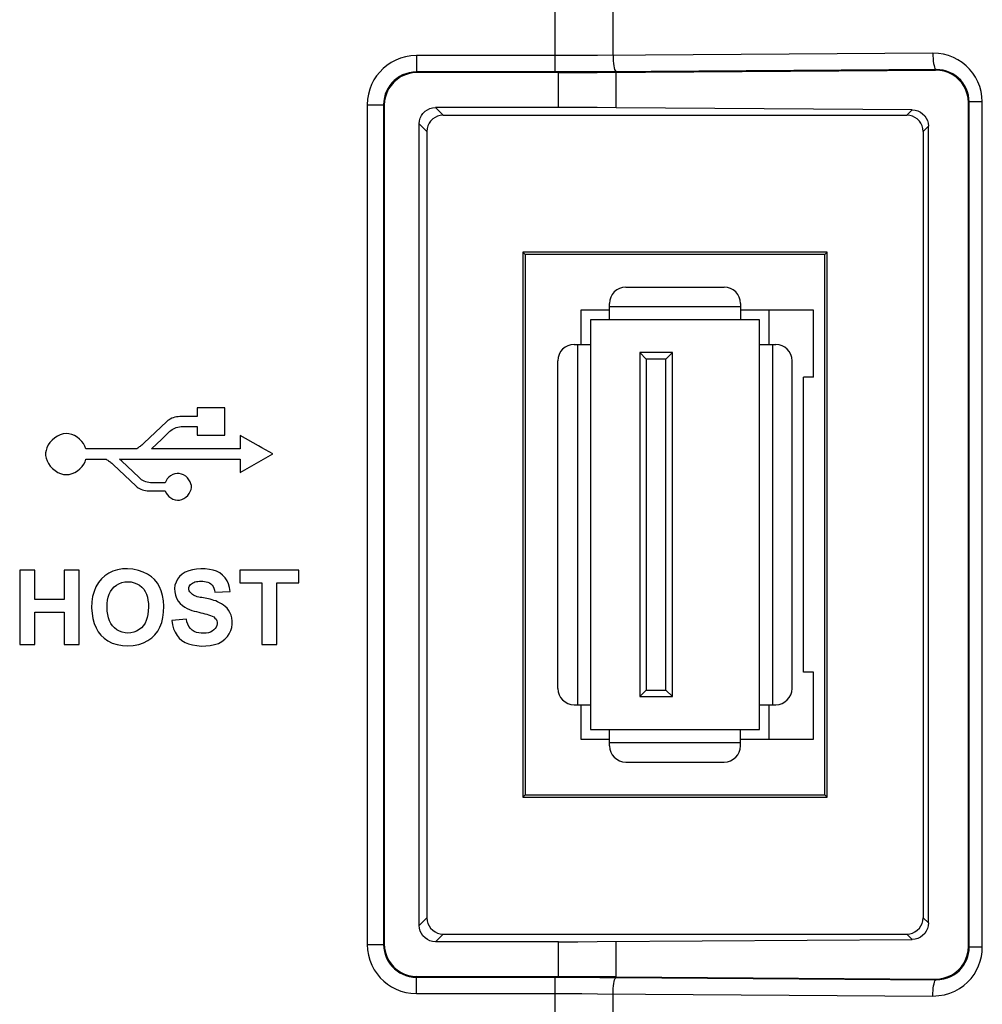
# Model space of a CAD drawing. Extents: x 0 to 1189, y 0 to 841.
# Tile 48 of 53: x 895 to 924, y 346 to 376. Entities that reach past the tile are written whole.
import ezdxf

# ---------------------------------------------------------------- set-up
doc = ezdxf.new("R2010")
doc.units = 0
doc.header["$LTSCALE"] = 65.395
doc.header["$MEASUREMENT"] = 0
doc.layers.get('0').update_dxf_attribs({"linetype": 'CONTINUOUS'})
doc.layers.add('7_ALL_FEATURES', color=7, linetype='CONTINUOUS')

msp = doc.modelspace()

# ---------------------------------------------------------------- linework, layer by layer
at = {"color": 7, "linetype": 'Continuous'}
for p, q in [((913.57499, 367.90103), (916.57499, 367.90103)), ((913.07499, 366.90103), (913.07499, 367.40103)), ((917.07499, 367.40103), (917.07499, 366.90103)), ((913.07499, 367.20103), (912.19999, 367.20103)), ((912.19999, 367.20103), (912.19999, 366.15103)), ((917.07499, 367.30103), (913.07499, 367.30103)), ((919.29999, 367.20103), (917.07499, 367.20103)), ((917.94999, 366.15103), (917.94999, 367.20103)), ((919.29999, 365.15103), (919.29999, 367.20103)), ((917.64999, 366.90103), (912.49999, 366.90103)), ((912.49999, 366.90103), (912.49999, 354.40103)), ((917.64999, 354.40103), (917.64999, 366.90103)), ((911.99999, 366.15103), (912.49999, 366.15103)), ((912.09999, 366.15103), (912.09999, 355.15103)), ((917.64999, 366.15103), (918.14999, 366.15103)), ((918.04999, 366.15103), (918.04999, 355.15103)), ((914.99999, 365.90103), (913.99999, 365.90103)), ((914.19999, 365.70103), (913.99999, 365.90103)), ((913.99999, 365.90103), (913.99999, 355.40103)), ((914.79999, 365.70103), (914.99999, 365.90103)), ((914.99999, 355.40103), (914.99999, 365.90103)), ((911.49999, 355.65103), (911.49999, 365.65103)), ((914.79999, 365.70103), (914.19999, 365.70103)), ((914.19999, 365.70103), (914.19999, 355.60103)), ((914.79999, 355.60103), (914.79999, 365.70103)), ((918.64999, 355.65103), (918.64999, 365.65103)), ((919.29999, 365.15103), (918.99999, 365.15103)), ((918.99999, 356.15103), (918.99999, 365.15103)), ((919.29999, 356.15103), (918.99999, 356.15103)), ((919.29999, 354.10103), (919.29999, 356.15103)), ((914.19999, 355.60103), (913.99999, 355.40103)), ((914.19999, 355.60103), (914.79999, 355.60103)), ((914.79999, 355.60103), (914.99999, 355.40103)), ((913.99999, 355.40103), (914.99999, 355.40103)), ((911.99999, 355.15103), (912.49999, 355.15103)), ((912.19999, 355.15103), (912.19999, 354.10103)), ((917.64999, 355.15103), (918.14999, 355.15103)), ((917.94999, 354.10103), (917.94999, 355.15103)), ((912.49999, 354.40103), (917.64999, 354.40103)), ((913.07499, 353.90103), (913.07499, 354.40103)), ((917.07499, 353.90103), (917.07499, 354.40103)), ((912.19999, 354.10103), (913.07499, 354.10103)), ((917.07499, 354.10103), (919.29999, 354.10103)), ((913.07499, 354.00103), (917.07499, 354.00103)), ((913.57499, 353.40103), (916.57499, 353.40103))]:
    msp.add_line(p, q, dxfattribs=at)
for centre, start, end in [((913.57499, 367.40103), 90, 180), ((916.57499, 367.40103), 0, 90), ((911.99999, 365.65103), 90, 180), ((918.14999, 365.65103), 0, 90), ((911.99999, 355.65103), 180, 270), ((918.14999, 355.65103), 270, 0), ((913.57499, 353.90103), 180, 270), ((916.57499, 353.90103), 270, 0)]:
    msp.add_arc(centre, 0.5, start, end, dxfattribs=at)
at = {"layer": '7_ALL_FEATURES', "color": 7, "linetype": 'Continuous'}
for p, q in [((911.41788, 374.4691), (911.41788, 478.78006)), ((913.18293, 374.97523), (913.18293, 478.48614)), ((911.41788, 374.96879), (907.18131, 374.96879)), ((907.18131, 374.96879), (907.18131, 374.4691)), ((911.8082, 374.9691), (911.41788, 374.96879)), ((912.27642, 374.97031), (911.8082, 374.9691)), ((912.70591, 374.97221), (912.27642, 374.97031)), ((922.94524, 375.04342), (912.70591, 374.97221)), ((923.04329, 374.54372), (912.89871, 374.47315)), ((923.02475, 374.52518), (923.04329, 374.54372)), ((911.41788, 374.4691), (907.18131, 374.4691)), ((907.19938, 374.45103), (907.18131, 374.4691)), ((911.5169, 374.45103), (907.19938, 374.45103)), ((911.9222, 374.46956), (911.41788, 374.4691)), ((911.5169, 374.45103), (912.10866, 374.45171)), ((911.5169, 373.385), (911.5169, 374.45103)), ((912.43268, 374.47099), (911.9222, 374.46956)), ((912.10866, 374.45171), (912.69785, 374.45374)), ((912.89871, 374.47315), (912.43268, 374.47099)), ((912.69785, 374.45374), (923.02475, 374.52518)), ((913.28195, 373.37889), (913.28195, 374.45713)), ((905.68223, 373.46971), (906.18192, 373.46971)), ((905.68223, 373.46971), (905.68223, 347.83235)), ((906.19999, 373.45164), (906.18192, 373.46971)), ((906.18192, 373.46971), (906.18192, 347.83235)), ((906.19999, 373.45164), (906.19999, 347.85042)), ((912.10866, 373.38432), (907.76572, 373.385)), ((907.99969, 373.15103), (907.76572, 373.385)), ((912.69785, 373.38228), (912.10866, 373.38432)), ((913.28195, 373.37889), (912.69785, 373.38228)), ((922.31507, 373.3158), (913.28195, 373.37889)), ((924.03117, 373.53281), (924.05323, 373.55487)), ((924.03117, 347.76924), (924.03117, 373.53281)), ((924.45487, 373.55487), (924.05323, 373.55487)), ((924.05323, 347.74718), (924.05323, 373.55487)), ((924.45487, 347.74718), (924.45487, 373.55487)), ((907.99969, 373.15103), (922.1503, 373.15103)), ((922.1503, 373.15103), (922.31507, 373.3158)), ((907.49999, 372.65133), (907.26602, 372.8853)), ((907.26602, 348.41675), (907.26602, 372.8853)), ((922.64999, 372.65133), (922.8113, 372.81264)), ((922.8113, 348.48941), (922.8113, 372.81264)), ((907.49999, 372.65133), (907.49999, 348.65072)), ((922.64999, 372.65133), (922.64999, 348.65072)), ((919.71983, 368.97087), (910.43015, 368.97087)), ((910.43015, 368.97087), (910.49999, 368.90103)), ((910.43015, 368.97087), (910.43015, 352.33119)), ((919.64999, 368.90103), (910.49999, 368.90103)), ((910.49999, 368.90103), (910.49999, 352.40103)), ((919.71983, 368.97087), (919.64999, 368.90103)), ((919.64999, 352.40103), (919.64999, 368.90103)), ((919.71983, 352.33119), (919.71983, 368.97087)), ((901.32998, 364.21861), (900.48778, 364.21861)), ((900.48778, 364.21861), (900.48778, 363.94691)), ((901.32998, 363.37641), (901.32998, 364.21861)), ((899.56638, 363.79611), (898.86758, 363.13551)), ((900.48778, 363.94691), (899.95928, 363.94691)), ((899.40823, 363.26263), (899.65908, 363.49991)), ((900.05068, 363.64791), (900.48778, 363.64791)), ((900.48778, 363.64791), (900.48778, 363.37641)), ((899.09588, 362.96631), (899.40823, 363.26263)), ((900.48778, 363.37641), (901.32998, 363.37641)), ((901.80788, 363.37021), (901.80788, 362.96631)), ((898.64898, 362.96631), (897.09418, 362.96631)), ((901.80788, 362.96631), (899.09588, 362.96631)), ((901.80788, 362.24631), (902.79948, 362.80831)), ((897.09668, 362.65021), (897.71048, 362.65021)), ((898.12298, 362.65021), (901.80788, 362.65021)), ((901.80788, 362.65021), (901.80788, 362.24631)), ((897.92778, 362.48851), (898.62678, 361.82771)), ((898.72918, 362.07721), (898.52664, 362.26837)), ((899.51208, 361.92771), (899.12068, 361.92771)), ((899.01828, 361.67821), (899.51338, 361.67721)), ((895.53368, 359.26041), (895.07358, 359.26041)), ((895.07358, 359.26041), (895.07358, 356.98711)), ((895.53368, 358.36511), (895.53368, 359.26041)), ((896.88858, 359.26041), (896.42848, 359.26041)), ((896.42848, 359.26041), (896.42848, 358.36511)), ((896.88858, 356.98711), (896.88858, 359.26041)), ((903.59018, 359.26041), (901.78788, 359.26041)), ((901.78788, 359.26041), (901.78788, 358.87621)), ((903.59018, 358.87621), (903.59018, 359.26041)), ((901.03268, 358.59051), (901.49278, 358.60641)), ((901.78788, 358.87621), (902.46058, 358.87621)), ((902.46058, 358.87621), (902.46058, 356.98711)), ((902.92058, 358.87621), (903.59018, 358.87621)), ((902.92058, 356.98711), (902.92058, 358.87621)), ((896.42848, 358.36511), (895.53368, 358.36511)), ((895.53368, 357.98091), (896.42848, 357.98091)), ((895.53368, 356.98711), (895.53368, 357.98091)), ((896.42848, 357.98091), (896.42848, 356.98711)), ((900.16008, 357.76821), (899.71258, 357.72371)), ((895.07358, 356.98711), (895.53368, 356.98711)), ((896.42848, 356.98711), (896.88858, 356.98711)), ((902.46058, 356.98711), (902.92058, 356.98711)), ((910.43015, 352.33119), (910.49999, 352.40103)), ((910.43015, 352.33119), (919.71983, 352.33119)), ((910.49999, 352.40103), (919.64999, 352.40103)), ((919.71983, 352.33119), (919.64999, 352.40103)), ((907.49999, 348.65072), (907.26602, 348.41675)), ((922.8113, 348.48941), (922.64999, 348.65072)), ((907.99969, 348.15103), (907.76572, 347.91706)), ((907.99969, 348.15103), (922.1503, 348.15103)), ((922.31507, 347.98625), (922.1503, 348.15103)), ((905.68223, 347.83235), (906.18192, 347.83235)), ((906.19999, 347.85042), (906.18192, 347.83235)), ((911.5169, 347.91706), (907.76572, 347.91706)), ((911.5169, 347.91706), (912.10866, 347.91774)), ((911.5169, 346.85103), (911.5169, 347.91706)), ((912.10866, 347.91774), (912.69785, 347.91978)), ((912.69785, 347.91978), (922.31507, 347.98625)), ((913.28195, 346.84492), (913.28195, 347.92316)), ((924.03117, 347.76924), (924.05323, 347.74718)), ((924.45487, 347.74718), (924.05323, 347.74718)), ((907.19938, 346.85103), (907.18131, 346.83296)), ((907.18131, 346.83296), (911.80685, 346.83268)), ((907.18131, 346.33326), (907.18131, 346.83296)), ((912.10866, 346.85035), (907.19938, 346.85103)), ((911.41788, 321.0587), (911.41788, 346.83296)), ((911.80685, 346.83268), (912.27645, 346.8316)), ((912.69785, 346.84831), (912.10866, 346.85035)), ((912.27645, 346.8316), (912.78497, 346.8295)), ((913.28195, 346.84492), (912.69785, 346.84831)), ((912.78497, 346.8295), (913.28099, 346.82652)), ((913.28099, 346.82652), (923.04329, 346.75833)), ((913.28195, 346.84492), (923.02475, 346.77688)), ((923.02475, 346.77688), (923.04329, 346.75833)), ((907.18131, 346.33326), (911.78638, 346.33298)), ((911.78638, 346.33298), (912.23127, 346.33191)), ((912.23127, 346.33191), (912.71302, 346.32981)), ((912.71302, 346.32981), (922.94524, 346.25864)), ((913.18293, 323.04884), (913.18293, 346.32682))]:
    msp.add_line(p, q, dxfattribs=at)
for points in [[(907.18131, 374.96879), (907.01397, 374.95799), (906.85372, 374.93162), (906.70055, 374.88968), (906.55306, 374.8307), (906.41266, 374.75614), (906.28356, 374.67043), (906.167, 374.5745), (906.06174, 374.46742), (905.96832, 374.35081), (905.88602, 374.22467), (905.81556, 374.08902), (905.75968, 373.94553), (905.71928, 373.79476), (905.69347, 373.63615), (905.68223, 373.46971)], [(913.18293, 374.97523), (913.18492, 374.89029), (913.18971, 374.80781), (913.19716, 374.7302), (913.20704, 374.65971), (913.21907, 374.5984), (913.2329, 374.54805), (913.24813, 374.51012), (913.26432, 374.48571), (913.28099, 374.47554)], [(924.45487, 373.55487), (924.44518, 373.71671), (924.42004, 373.87259), (924.37942, 374.02254), (924.32218, 374.16804), (924.24947, 374.3076), (924.16475, 374.43669), (924.06858, 374.55435), (923.9604, 374.66155), (923.84199, 374.75671), (923.71302, 374.84036), (923.57382, 374.91198), (923.42717, 374.96841), (923.27398, 375.0086), (923.11333, 375.0336), (922.94524, 375.04342)], [(922.94524, 375.04342), (922.94723, 374.95847), (922.95202, 374.87599), (922.95946, 374.79838), (922.96935, 374.72789), (922.98138, 374.66658), (922.99521, 374.61623), (923.01044, 374.5783), (923.02662, 374.55389), (923.04329, 374.54372)], [(924.05323, 373.55487), (924.04758, 373.66101), (924.03069, 373.76531), (924.00291, 373.86663), (923.96464, 373.96403), (923.91649, 374.05634), (923.85938, 374.14232), (923.79465, 374.22068), (923.72281, 374.29138), (923.64346, 374.35491), (923.55699, 374.4106), (923.46441, 374.45744), (923.36586, 374.495), (923.262, 374.52247), (923.15409, 374.53894), (923.04329, 374.54372)], [(907.18131, 374.4691), (907.0715, 374.46312), (906.96421, 374.4454), (906.86064, 374.41652), (906.76174, 374.37712), (906.66865, 374.32804), (906.58257, 374.27043), (906.5048, 374.20594), (906.43506, 374.13515), (906.37241, 374.05735), (906.31746, 373.97302), (906.27107, 373.8831), (906.23339, 373.78708), (906.20528, 373.68528), (906.18785, 373.57912), (906.18192, 373.46971)], [(907.19938, 374.45103), (907.06535, 374.44128), (906.93781, 374.41592), (906.81677, 374.37495), (906.70041, 374.31715), (906.59055, 374.24375), (906.49263, 374.15839), (906.40727, 374.06047), (906.33387, 373.95061), (906.27607, 373.83424), (906.2351, 373.7132), (906.20974, 373.58567), (906.19999, 373.45164)], [(924.03117, 373.53281), (924.0218, 373.66487), (923.99688, 373.79073), (923.95642, 373.91039), (923.89937, 374.02567), (923.82678, 374.13476), (923.74177, 374.23224), (923.64362, 374.31769), (923.53305, 374.39154), (923.41535, 374.44963), (923.29228, 374.49057), (923.16208, 374.51575), (923.02475, 374.52518)], [(907.26602, 372.8853), (907.27546, 372.97606), (907.29777, 373.05937), (907.33296, 373.13522), (907.38284, 373.20543), (907.44559, 373.26818), (907.5158, 373.31806), (907.59165, 373.35325), (907.67496, 373.37556), (907.76572, 373.385)], [(907.99969, 373.15103), (907.90893, 373.14159), (907.82562, 373.11928), (907.74977, 373.08409), (907.67956, 373.03421), (907.61681, 372.97146), (907.56693, 372.90125), (907.53174, 372.8254), (907.50943, 372.74209), (907.49999, 372.65133)], [(922.64999, 372.65133), (922.64056, 372.74209), (922.61824, 372.8254), (922.58305, 372.90125), (922.53317, 372.97146), (922.47042, 373.03421), (922.40021, 373.08409), (922.32436, 373.11928), (922.24105, 373.14159), (922.1503, 373.15103)], [(922.31507, 373.3158), (922.40572, 373.30553), (922.48881, 373.28243), (922.56435, 373.24649), (922.63408, 373.19582), (922.69625, 373.13232), (922.74559, 373.06168), (922.78033, 372.9858), (922.80224, 372.90279), (922.8113, 372.81264)], [(899.95928, 363.94691), (899.90601, 363.9441), (899.85482, 363.93759), (899.80572, 363.92739), (899.75828, 363.91321), (899.71293, 363.89534), (899.67093, 363.87461), (899.63272, 363.85131), (899.59787, 363.82514), (899.56638, 363.79611)], [(897.09418, 362.96631), (897.06427, 363.04767), (897.02305, 363.12327), (896.97054, 363.1931), (896.90404, 363.25949), (896.82623, 363.32011), (896.74515, 363.368), (896.66268, 363.40149), (896.57693, 363.42224), (896.49028, 363.42821), (896.40201, 363.41839), (896.31283, 363.39378), (896.22726, 363.35541), (896.14386, 363.3007), (896.06406, 363.23222), (895.99669, 363.15873), (895.94431, 363.08136), (895.90435, 362.99898), (895.87788, 362.91693), (895.8653, 362.83719), (895.86623, 362.75779), (895.88057, 362.67817), (895.90876, 362.5963)], [(899.65908, 363.49991), (899.69053, 363.5286), (899.72532, 363.55442), (899.76345, 363.57737), (899.80534, 363.5977), (899.85056, 363.61516), (899.89784, 363.62898), (899.94673, 363.63893), (899.99768, 363.64523), (900.05068, 363.64791)], [(898.86758, 363.13551), (898.84462, 363.11602), (898.82131, 363.09671), (898.79767, 363.07757), (898.77367, 363.05861), (898.74934, 363.03982), (898.7247, 363.0212), (898.69976, 363.00274), (898.67452, 362.98445), (898.64898, 362.96631)], [(902.4686, 362.99595), (902.35838, 363.05843), (901.80788, 363.37021)], [(902.79948, 362.80831), (902.68915, 362.87089), (902.4686, 362.99595)], [(895.90876, 362.5963), (895.95037, 362.51422), (896.0041, 362.43748), (896.07247, 362.36507), (896.15295, 362.298), (896.23677, 362.24483), (896.32238, 362.20808), (896.41132, 362.18522), (896.4994, 362.17718), (896.58616, 362.18498), (896.67206, 362.2076), (896.75441, 362.24286), (896.83492, 362.29245), (896.91188, 362.35468), (896.97732, 362.42229), (897.02862, 362.49288), (897.0684, 362.56885), (897.09668, 362.65021)], [(897.71048, 362.65021), (897.73647, 362.63336), (897.76202, 362.61623), (897.78714, 362.59884), (897.81184, 362.58119), (897.83611, 362.56328), (897.85984, 362.54505), (897.88302, 362.52651), (897.90566, 362.50766), (897.92778, 362.48851)], [(898.52664, 362.26837), (898.19009, 362.5866), (898.12298, 362.65021)], [(900.27547, 361.9618), (900.23902, 362.02272), (900.19417, 362.07718), (900.13982, 362.12504), (900.07706, 362.16645), (900.01217, 362.19564), (899.94611, 362.21094), (899.87791, 362.21403), (899.81101, 362.20424), (899.74401, 362.17936), (899.6783, 362.14161), (899.62149, 362.09697), (899.57611, 362.04744), (899.53965, 361.99102), (899.51208, 361.92771)], [(899.12068, 361.92771), (899.0676, 361.93046), (899.0166, 361.93687), (898.96767, 361.94695), (898.92038, 361.96096), (898.87517, 361.97864), (898.83331, 361.99918), (898.79524, 362.02233), (898.76053, 362.04834), (898.72918, 362.07721)], [(899.51338, 361.67721), (899.54267, 361.6135), (899.58059, 361.5571), (899.62715, 361.50802), (899.68483, 361.46435), (899.75114, 361.42799), (899.8186, 361.40464), (899.88588, 361.39648), (899.95431, 361.40133), (900.02047, 361.4184), (900.08541, 361.44949), (900.14807, 361.49279), (900.20185, 361.54217), (900.24544, 361.59753), (900.28014, 361.65895), (900.30326, 361.72055), (900.31386, 361.78054), (900.31289, 361.84071), (900.30042, 361.90051), (900.27547, 361.9618)], [(898.62678, 361.82771), (898.65824, 361.7989), (898.69302, 361.77293), (898.73113, 361.74981), (898.77299, 361.72927), (898.81817, 361.71157), (898.86542, 361.69753), (898.91431, 361.68743), (898.96526, 361.68099), (899.01828, 361.67821)], [(899.47499, 358.15701), (899.46216, 358.32625), (899.43559, 358.48204), (899.39528, 358.62437), (899.34193, 358.75297), (899.27483, 358.86812), (899.19189, 358.97064), (899.09198, 359.06156), (898.97622, 359.13985), (898.84588, 359.20324), (898.69552, 359.25236), (898.53057, 359.28659), (898.36867, 359.30173), (898.21286, 359.29608), (898.06009, 359.27135), (897.91879, 359.22852), (897.79127, 359.16721), (897.67521, 359.08781), (897.57209, 358.99246), (897.48084, 358.88113), (897.40253, 358.75387), (897.34181, 358.6129), (897.30024, 358.45897), (897.27626, 358.29134), (897.26988, 358.11001)], [(901.49278, 358.60641), (901.47664, 358.72751), (901.44607, 358.83818), (901.40108, 358.93843), (901.34041, 359.0296), (901.26531, 359.11035), (901.17957, 359.17664), (901.08348, 359.2259), (900.97674, 359.2607), (900.86216, 359.28469), (900.73649, 359.29951), (900.60299, 359.30352), (900.47419, 359.29543), (900.35178, 359.27496), (900.23407, 359.24238), (900.12851, 359.19722), (900.03633, 359.1378), (899.95629, 359.0658), (899.89218, 358.98576), (899.84475, 358.89712), (899.81324, 358.80044), (899.79912, 358.70197), (899.80437, 358.60045)], [(897.74268, 358.12531), (897.74525, 358.23841), (897.7567, 358.34347), (897.77705, 358.44049), (897.80567, 358.52971), (897.84318, 358.61088), (897.89142, 358.6833), (897.95218, 358.74763), (898.02367, 358.8032), (898.10237, 358.84729), (898.18955, 358.87976), (898.28393, 358.90076), (898.37818, 358.908), (898.47233, 358.89989), (898.56635, 358.87803), (898.65282, 358.84493), (898.73031, 358.80054), (898.80024, 358.74492), (898.85944, 358.68078), (898.90612, 358.60881), (898.94208, 358.52832), (898.96948, 358.43993), (898.98904, 358.34385), (899.00004, 358.23988), (899.00248, 358.12801)], [(901.54774, 357.80068), (901.52537, 357.88651), (901.4918, 357.96634), (901.45104, 358.03743), (901.4025, 358.09814), (901.34676, 358.1501), (901.28958, 358.19553), (901.23216, 358.23442), (901.1733, 358.26678), (901.1151, 358.29488), (901.05821, 358.31888), (901.00199, 358.33862), (900.94658, 358.35585), (900.89201, 358.37075), (900.83825, 358.38314), (900.7854, 358.39422), (900.73324, 358.40379), (900.68197, 358.41205), (900.63239, 358.42072), (900.58446, 358.42985), (900.53821, 358.43939), (900.49448, 358.45098), (900.45342, 358.46489), (900.41488, 358.48084), (900.37929, 358.49959), (900.34636, 358.52168), (900.31637, 358.54657), (900.29065, 358.57335), (900.26882, 358.60226), (900.25126, 358.63305), (900.24034, 358.66418), (900.23696, 358.69545), (900.24023, 358.72705), (900.24991, 358.75796), (900.26663, 358.78881), (900.28976, 358.81897), (900.31717, 358.84556), (900.34834, 358.86775), (900.38379, 358.88637), (900.42294, 358.901), (900.46619, 358.91116), (900.51315, 358.91734), (900.56201, 358.92062), (900.61308, 358.92178), (900.66606, 358.92004), (900.71812, 358.91424)], [(900.71812, 358.91424), (900.76944, 358.90524), (900.81985, 358.89218), (900.86604, 358.87131), (900.90746, 358.84079), (900.94467, 358.80246), (900.97596, 358.75809), (901.00078, 358.70827), (901.01969, 358.65241), (901.03268, 358.59051)], [(899.80437, 358.60045), (899.827, 358.49714), (899.8625, 358.40215), (899.91226, 358.31766), (899.97488, 358.24149), (900.04162, 358.17718), (900.11105, 358.1279), (900.18458, 358.09047), (900.25776, 358.05894), (900.32969, 358.0326), (900.40126, 358.01216), (900.47061, 357.99374), (900.53702, 357.97683), (900.6012, 357.96196), (900.66341, 357.94687), (900.72372, 357.93138), (900.78205, 357.91568), (900.83845, 357.89808), (900.89473, 357.87917), (900.94907, 357.85836), (900.99604, 357.83223), (901.03476, 357.79902), (901.06612, 357.76049), (901.08734, 357.7184), (901.0975, 357.67183), (901.09752, 357.62169), (901.08744, 357.57249), (901.0666, 357.52407), (901.03564, 357.47658), (900.99653, 357.43497), (900.94914, 357.40029), (900.89359, 357.3715), (900.83229, 357.3504), (900.76417, 357.33759), (900.6903, 357.33248), (900.61627, 357.33503), (900.54176, 357.34411), (900.46709, 357.36086)], [(897.26988, 358.11001), (897.28256, 357.93848), (897.30908, 357.77974), (897.34946, 357.63379), (897.40309, 357.50026), (897.47057, 357.37952), (897.55367, 357.27263), (897.65323, 357.17915), (897.7684, 357.09952), (897.89846, 357.03613), (898.04815, 356.98827), (898.21274, 356.95666), (898.37732, 356.94582), (898.54182, 356.95877), (898.70632, 356.99249), (898.8561, 357.04255), (898.98663, 357.10815), (899.10245, 357.19008), (899.2025, 357.2863), (899.28622, 357.39623), (899.35416, 357.52045), (899.40695, 357.65867), (899.44478, 357.81079), (899.46747, 357.9769), (899.47499, 358.15701)], [(899.00248, 358.12801), (898.99941, 358.01453), (898.98749, 357.90907), (898.96674, 357.81161), (898.9377, 357.72191), (898.89981, 357.64023), (898.85143, 357.56727), (898.7905, 357.50232), (898.71908, 357.44609), (898.64174, 357.40141), (898.55807, 357.36862), (898.46849, 357.34737), (898.3788, 357.33953), (898.28904, 357.34625), (898.19917, 357.36638), (898.11489, 357.39825), (898.03649, 357.44226), (897.96368, 357.49802), (897.90127, 357.5627), (897.85132, 357.6356), (897.81177, 357.71741), (897.78127, 357.80737), (897.75936, 357.90521), (897.7465, 358.01119), (897.74268, 358.12531)], [(899.71258, 357.72371), (899.73702, 357.5931), (899.77265, 357.47407), (899.81946, 357.36662), (899.87697, 357.27028), (899.94566, 357.18553), (900.02698, 357.11379), (900.12233, 357.05601), (900.2303, 357.01125), (900.34814, 356.97808), (900.47934, 356.95577), (900.62041, 356.94504), (900.75812, 356.94663), (900.89083, 356.96025), (901.02019, 356.98619), (901.13793, 357.02607), (901.24275, 357.08237), (901.33594, 357.15262), (901.41307, 357.23107), (901.47201, 357.3181), (901.51489, 357.41334), (901.5437, 357.50991), (901.55815, 357.60795), (901.55854, 357.70731), (901.54774, 357.80068)], [(900.46709, 357.36086), (900.39885, 357.38867), (900.3384, 357.42963), (900.28438, 357.48165), (900.23928, 357.54181), (900.20395, 357.60914), (900.17755, 357.68461), (900.16008, 357.76821)], [(907.76572, 347.91706), (907.67496, 347.92649), (907.59165, 347.94881), (907.5158, 347.984), (907.44559, 348.03387), (907.38284, 348.09663), (907.33296, 348.16684), (907.29777, 348.24269), (907.27546, 348.32599), (907.26602, 348.41675)], [(907.49999, 348.65072), (907.50943, 348.55996), (907.53174, 348.47666), (907.56693, 348.4008), (907.61681, 348.3306), (907.67956, 348.26784), (907.74977, 348.21797), (907.82562, 348.18278), (907.90893, 348.16046), (907.99969, 348.15103)], [(922.1503, 348.15103), (922.24105, 348.16046), (922.32436, 348.18278), (922.40021, 348.21797), (922.47042, 348.26784), (922.53317, 348.3306), (922.58305, 348.4008), (922.61824, 348.47666), (922.64056, 348.55996), (922.64999, 348.65072)], [(922.8113, 348.48941), (922.80224, 348.39926), (922.78033, 348.31625), (922.74559, 348.24037), (922.69625, 348.16974), (922.63408, 348.10623), (922.56435, 348.05557), (922.48881, 348.01963), (922.40572, 347.99652), (922.31507, 347.98625)], [(905.68223, 347.83235), (905.69303, 347.66501), (905.7194, 347.50476), (905.76134, 347.35159), (905.82032, 347.2041), (905.89488, 347.0637), (905.98058, 346.9346), (906.07652, 346.81804), (906.1836, 346.71278), (906.30021, 346.61936), (906.42634, 346.53706), (906.562, 346.4666), (906.70549, 346.41071), (906.85626, 346.37032), (907.01487, 346.3445), (907.18131, 346.33326)], [(906.18192, 347.83235), (906.18789, 347.72254), (906.20562, 347.61525), (906.2345, 347.51168), (906.2739, 347.41278), (906.32298, 347.31968), (906.38058, 347.23361), (906.44508, 347.15584), (906.51587, 347.0861), (906.59367, 347.02345), (906.678, 346.9685), (906.76792, 346.92211), (906.86394, 346.88443), (906.96573, 346.85632), (907.0719, 346.83889), (907.18131, 346.83296)], [(906.19999, 347.85042), (906.20974, 347.71639), (906.2351, 347.58885), (906.27607, 347.46781), (906.33386, 347.35145), (906.40727, 347.24158), (906.49263, 347.14367), (906.59054, 347.05831), (906.70041, 346.9849), (906.81677, 346.9271), (906.93781, 346.88614), (907.06535, 346.86078), (907.19938, 346.85103)], [(922.94524, 346.25864), (923.12617, 346.27056), (923.29774, 346.29928), (923.45996, 346.3448), (923.6141, 346.40901), (923.75888, 346.49002), (923.89051, 346.5821), (924.00783, 346.68457), (924.11199, 346.79811), (924.20264, 346.91911), (924.27993, 347.04812), (924.34371, 347.18458), (924.39317, 347.32324), (924.42805, 347.46235), (924.44861, 347.60367), (924.45487, 347.74718)], [(923.02475, 346.77688), (923.16208, 346.7863), (923.29228, 346.81149), (923.41535, 346.85243), (923.53305, 346.91051), (923.64361, 346.98435), (923.74176, 347.0698), (923.82677, 347.16728), (923.89936, 347.27636), (923.95641, 347.39163), (923.99687, 347.51131), (924.02179, 347.63718), (924.03117, 347.76924)], [(923.04329, 346.75833), (923.1624, 346.76396), (923.27771, 346.78298), (923.38781, 346.8144), (923.49158, 346.85713), (923.58794, 346.90995), (923.67592, 346.97153), (923.75457, 347.04017), (923.82397, 347.11485), (923.88472, 347.19549), (923.93673, 347.28166), (923.97929, 347.37184), (924.0121, 347.46455), (924.03519, 347.55858), (924.04881, 347.65309), (924.05323, 347.74718)], [(913.18293, 346.32682), (913.18492, 346.41177), (913.18971, 346.49425), (913.19716, 346.57186), (913.20704, 346.64234), (913.21907, 346.70365), (913.2329, 346.75401), (913.24813, 346.79194), (913.26432, 346.81634), (913.28099, 346.82652)], [(922.94524, 346.25864), (922.94723, 346.34359), (922.95202, 346.42606), (922.95946, 346.50367), (922.96934, 346.57416), (922.98138, 346.63547), (922.99521, 346.68582), (923.01044, 346.72375), (923.02662, 346.74816), (923.04329, 346.75833)]]:
    msp.add_lwpolyline(points, dxfattribs=at)

doc.saveas('drawing.dxf')
